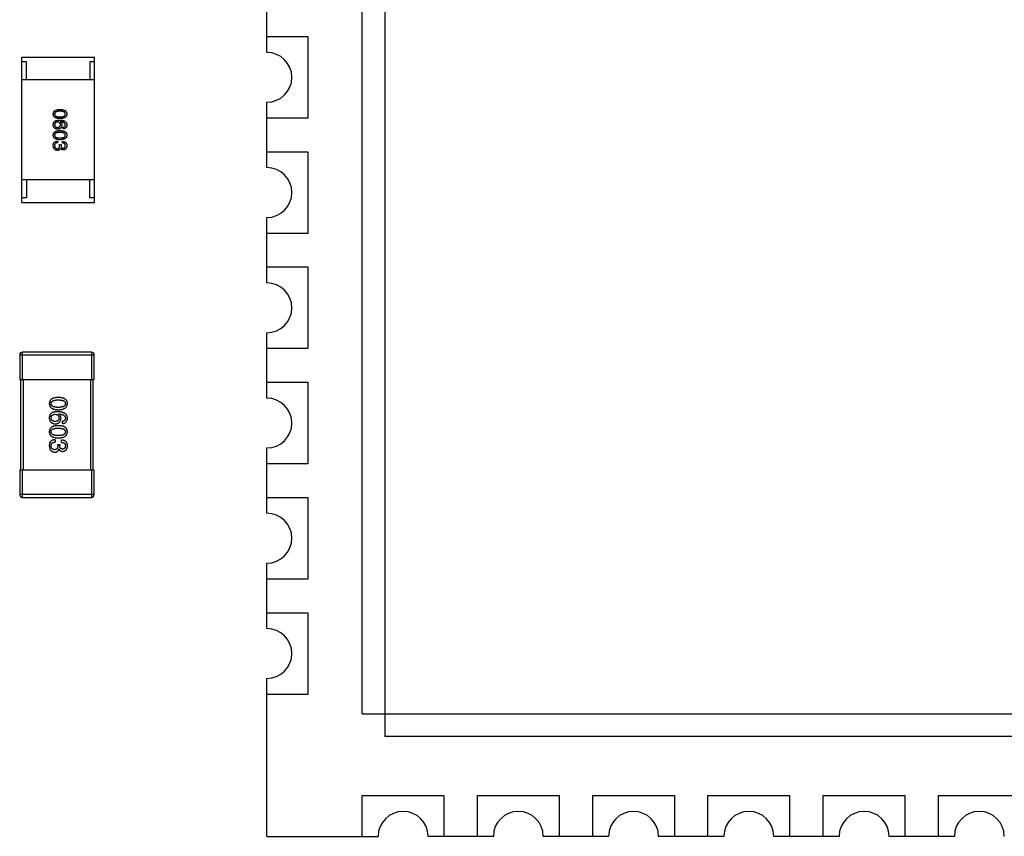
# Model space of a CAD drawing. Header units: millimetres. Extents: x 446.4 to 531.6, y 209.3 to 278.3.
# Tile 41 of 47: x 490.5 to 501.4, y 245 to 254. Entities that reach past the tile are written whole.
import ezdxf

# ---------------------------------------------------------------- set-up
doc = ezdxf.new("R2010")
doc.units = ezdxf.units.MM
doc.header["$LTSCALE"] = 30.734
doc.layers.get('0').update_dxf_attribs({"linetype": 'CONTINUOUS'})

msp = doc.modelspace()

# ---------------------------------------------------------------- linework, layer by layer
at = {"linetype": 'Continuous'}
for p, q in [((494.534, 261.894), (494.534, 246.094)), ((494.284, 246.344), (494.284, 261.644)), ((493.234, 253.634), (493.234, 254.354)), ((493.234, 253.809), (493.684, 253.809)), ((493.684, 253.809), (493.684, 252.909)), ((490.534, 251.98), (490.534, 253.58)), ((490.534, 253.58), (491.334, 253.58)), ((491.334, 251.98), (491.334, 253.58)), ((490.584, 253.53), (490.534, 253.53)), ((490.584, 253.33), (490.584, 253.53)), ((491.284, 253.53), (491.284, 253.33)), ((491.334, 253.53), (491.284, 253.53)), ((491.334, 253.33), (490.534, 253.33)), ((493.234, 252.364), (493.234, 253.084)), ((493.684, 252.909), (493.234, 252.909)), ((490.958, 252.869), (490.957, 252.869)), ((490.99, 252.791), (490.99, 252.809)), ((490.927, 252.656), (490.927, 252.637)), ((490.95, 252.608), (490.95, 252.617)), ((490.95, 252.617), (490.966, 252.617)), ((490.966, 252.617), (490.966, 252.607)), ((490.981, 252.635), (490.981, 252.653)), ((490.96, 252.578), (490.959, 252.578)), ((493.234, 252.539), (493.684, 252.539)), ((493.684, 252.539), (493.684, 251.639)), ((491.334, 252.23), (490.534, 252.23)), ((490.584, 252.23), (490.584, 252.03)), ((491.284, 252.03), (491.284, 252.23)), ((490.584, 252.03), (490.534, 252.03)), ((490.534, 251.98), (491.334, 251.98)), ((491.334, 252.03), (491.284, 252.03)), ((493.234, 251.094), (493.234, 251.814)), ((493.684, 251.639), (493.234, 251.639)), ((493.234, 251.269), (493.684, 251.269)), ((493.684, 251.269), (493.684, 250.369)), ((493.234, 249.824), (493.234, 250.544)), ((491.3, 250.33), (490.54, 250.33)), ((490.54, 250.03), (490.54, 250.33)), ((491.3, 250.33), (491.3, 250.03)), ((493.684, 250.369), (493.234, 250.369)), ((490.51, 250.3), (491.33, 250.3)), ((490.51, 250.3), (490.51, 250.03)), ((491.33, 250.03), (491.33, 250.3)), ((490.51, 250.03), (491.33, 250.03)), ((490.52, 250.03), (490.52, 249.03)), ((490.55, 249.03), (490.55, 250.03)), ((491.29, 250.03), (491.29, 249.03)), ((491.32, 249.03), (491.32, 250.03)), ((493.234, 249.999), (493.684, 249.999)), ((493.684, 249.999), (493.684, 249.099)), ((490.94, 249.648), (490.941, 249.649)), ((490.983, 249.544), (490.983, 249.568)), ((490.899, 249.365), (490.899, 249.34)), ((490.971, 249.336), (490.971, 249.36)), ((490.93, 249.312), (490.951, 249.312)), ((490.93, 249.3), (490.93, 249.312)), ((490.943, 249.261), (490.942, 249.261)), ((490.951, 249.312), (490.951, 249.299)), ((493.234, 248.554), (493.234, 249.274)), ((491.33, 249.03), (490.51, 249.03)), ((490.51, 249.03), (490.51, 248.76)), ((490.54, 248.73), (490.54, 249.03)), ((491.3, 249.03), (491.3, 248.73)), ((491.33, 248.76), (491.33, 249.03)), ((493.684, 249.099), (493.234, 249.099)), ((491.33, 248.76), (490.51, 248.76)), ((490.54, 248.73), (491.3, 248.73)), ((493.234, 248.729), (493.684, 248.729)), ((493.684, 248.729), (493.684, 247.829)), ((493.234, 247.284), (493.234, 248.004)), ((493.684, 247.829), (493.234, 247.829)), ((493.234, 247.459), (493.684, 247.459)), ((493.684, 247.459), (493.684, 246.559)), ((493.234, 244.994), (493.234, 246.734)), ((493.684, 246.559), (493.234, 246.559)), ((494.284, 246.344), (511.884, 246.344)), ((511.634, 246.094), (494.534, 246.094)), ((494.284, 245.444), (495.184, 245.444)), ((494.284, 244.994), (494.284, 245.444)), ((495.184, 245.444), (495.184, 244.994)), ((495.554, 245.444), (496.454, 245.444)), ((495.554, 244.994), (495.554, 245.444)), ((496.454, 245.444), (496.454, 244.994)), ((496.824, 245.444), (497.724, 245.444)), ((496.824, 244.994), (496.824, 245.444)), ((497.724, 245.444), (497.724, 244.994)), ((498.094, 245.444), (498.994, 245.444)), ((498.094, 244.994), (498.094, 245.444)), ((498.994, 245.444), (498.994, 244.994)), ((499.364, 245.444), (500.264, 245.444)), ((499.364, 244.994), (499.364, 245.444)), ((500.264, 245.444), (500.264, 244.994)), ((500.634, 245.444), (501.534, 245.444)), ((500.634, 244.994), (500.634, 245.444)), ((493.234, 244.994), (494.459, 244.994)), ((495.729, 244.994), (495.009, 244.994)), ((496.999, 244.994), (496.279, 244.994)), ((498.269, 244.994), (497.549, 244.994)), ((499.539, 244.994), (498.819, 244.994)), ((500.809, 244.994), (500.089, 244.994))]:
    msp.add_line(p, q, dxfattribs=at)
for centre, radius, start, end in [((493.234, 253.359), 0.275, 270, 90), ((493.234, 252.089), 0.275, 270, 90), ((493.234, 250.819), 0.275, 270, 90), ((490.54, 250.3), 0.03, 90, 180), ((491.3, 250.3), 0.03, 0, 90), ((493.234, 249.549), 0.275, 270, 90), ((490.54, 248.76), 0.03, 180, 270), ((491.3, 248.76), 0.03, 270, 0), ((493.234, 248.279), 0.275, 270, 90), ((493.234, 247.009), 0.275, 270, 90), ((494.734, 244.994), 0.275, 0, 180), ((496.004, 244.994), 0.275, 0, 180), ((497.274, 244.994), 0.275, 0, 180), ((498.544, 244.994), 0.275, 0, 180), ((499.814, 244.994), 0.275, 0, 180), ((501.084, 244.994), 0.275, 0, 180)]:
    msp.add_arc(centre, radius, start, end, dxfattribs=at)
for points, knots in [([(490.88, 252.955), (490.88, 252.957), (490.88, 252.961), (490.881, 252.966), (490.882, 252.972), (490.884, 252.976), (490.887, 252.981), (490.89, 252.985), (490.894, 252.989), (490.898, 252.992), (490.903, 252.995), (490.909, 252.998), (490.915, 253), (490.922, 253.002), (490.929, 253.003), (490.936, 253.005), (490.945, 253.005), (490.95, 253.006), (490.953, 253.006)], [0, 0, 0, 0, 0.059135, 0.115606, 0.169241, 0.221578, 0.273261, 0.324749, 0.377329, 0.431642, 0.488541, 0.548597, 0.612232, 0.680174, 0.752504, 0.829777, 0.912307, 1, 1, 1, 1]), ([(490.953, 252.904), (490.95, 252.904), (490.945, 252.904), (490.936, 252.905), (490.929, 252.906), (490.922, 252.908), (490.915, 252.91), (490.909, 252.912), (490.903, 252.914), (490.898, 252.917), (490.894, 252.921), (490.89, 252.924), (490.887, 252.929), (490.884, 252.933), (490.882, 252.938), (490.881, 252.943), (490.88, 252.949), (490.88, 252.953), (490.88, 252.955)], [0, 0, 0, 0, 0.08769, 0.170218, 0.24749, 0.319818, 0.387758, 0.451391, 0.511445, 0.568185, 0.622681, 0.67526, 0.726746, 0.778428, 0.830764, 0.884397, 0.940866, 1, 1, 1, 1]), ([(490.953, 252.985), (490.951, 252.985), (490.946, 252.985), (490.94, 252.985), (490.933, 252.984), (490.928, 252.983), (490.922, 252.982), (490.917, 252.981), (490.913, 252.979), (490.909, 252.978), (490.906, 252.976), (490.903, 252.973), (490.9, 252.971), (490.898, 252.968), (490.896, 252.965), (490.895, 252.962), (490.894, 252.958), (490.894, 252.956), (490.894, 252.955)], [0, 0, 0, 0, 0.096457, 0.187288, 0.27178, 0.350132, 0.423455, 0.491343, 0.554037, 0.612253, 0.666313, 0.717038, 0.764921, 0.811214, 0.856775, 0.902988, 0.950234, 1, 1, 1, 1]), ([(490.894, 252.955), (490.894, 252.954), (490.895, 252.951), (490.895, 252.948), (490.897, 252.944), (490.898, 252.941), (490.9, 252.938), (490.903, 252.936), (490.906, 252.933), (490.91, 252.931), (490.913, 252.929), (490.918, 252.928), (490.923, 252.927), (490.928, 252.926), (490.934, 252.925), (490.94, 252.924), (490.946, 252.924), (490.951, 252.924), (490.953, 252.924)], [0, 0, 0, 0, 0.050879, 0.099377, 0.146973, 0.193618, 0.240619, 0.289461, 0.34047, 0.395283, 0.453059, 0.515633, 0.582666, 0.655287, 0.732971, 0.815933, 0.905166, 1, 1, 1, 1]), ([(490.953, 253.006), (490.956, 253.006), (490.962, 253.005), (490.971, 253.005), (490.979, 253.003), (490.986, 253.002), (490.993, 253), (490.999, 252.998), (491.005, 252.995), (491.01, 252.992), (491.015, 252.989), (491.019, 252.985), (491.022, 252.981), (491.025, 252.976), (491.027, 252.972), (491.028, 252.966), (491.029, 252.961), (491.03, 252.957), (491.03, 252.955)], [0, 0, 0, 0, 0.088823, 0.172287, 0.250296, 0.323438, 0.392244, 0.456221, 0.516635, 0.573871, 0.628, 0.680335, 0.731489, 0.782557, 0.834044, 0.886738, 0.942089, 1, 1, 1, 1]), ([(491.012, 252.955), (491.012, 252.956), (491.012, 252.958), (491.012, 252.962), (491.01, 252.965), (491.009, 252.968), (491.007, 252.971), (491.004, 252.973), (491.001, 252.976), (490.998, 252.978), (490.994, 252.979), (490.989, 252.981), (490.984, 252.982), (490.979, 252.983), (490.973, 252.984), (490.967, 252.985), (490.96, 252.985), (490.956, 252.985), (490.953, 252.985)], [0, 0, 0, 0, 0.049764, 0.097007, 0.143217, 0.188577, 0.235116, 0.282997, 0.333719, 0.387776, 0.445989, 0.508679, 0.576563, 0.649481, 0.728235, 0.812722, 0.903548, 1, 1, 1, 1]), ([(490.953, 252.924), (490.956, 252.924), (490.96, 252.924), (490.967, 252.924), (490.973, 252.925), (490.979, 252.926), (490.984, 252.927), (490.989, 252.928), (490.994, 252.93), (490.998, 252.931), (491.001, 252.933), (491.004, 252.936), (491.007, 252.938), (491.009, 252.941), (491.01, 252.944), (491.012, 252.948), (491.012, 252.951), (491.012, 252.954), (491.012, 252.955)], [0, 0, 0, 0, 0.095719, 0.185854, 0.269738, 0.347952, 0.420315, 0.487894, 0.550245, 0.608186, 0.662454, 0.713283, 0.761375, 0.808209, 0.854301, 0.901312, 0.949396, 1, 1, 1, 1]), ([(491.03, 252.955), (491.029, 252.953), (491.029, 252.949), (491.028, 252.943), (491.027, 252.938), (491.024, 252.933), (491.022, 252.929), (491.018, 252.925), (491.014, 252.921), (491.01, 252.918), (491.005, 252.915), (490.999, 252.912), (490.993, 252.91), (490.986, 252.908), (490.979, 252.906), (490.971, 252.905), (490.962, 252.904), (490.956, 252.904), (490.953, 252.904)], [0, 0, 0, 0, 0.057415, 0.112361, 0.16496, 0.216437, 0.267441, 0.318839, 0.371478, 0.426325, 0.483626, 0.544235, 0.608673, 0.677374, 0.750405, 0.828394, 0.911525, 1, 1, 1, 1]), ([(490.88, 252.839), (490.88, 252.841), (490.88, 252.845), (490.881, 252.851), (490.883, 252.856), (490.885, 252.861), (490.888, 252.866), (490.891, 252.87), (490.895, 252.874), (490.898, 252.876), (490.899, 252.878)], [0, 0, 0, 0, 0.137449, 0.267856, 0.393219, 0.514735, 0.63397, 0.753734, 0.874967, 1, 1, 1, 1]), ([(490.892, 252.802), (490.891, 252.803), (490.889, 252.805), (490.886, 252.808), (490.884, 252.812), (490.882, 252.817), (490.881, 252.822), (490.88, 252.827), (490.879, 252.833), (490.88, 252.837), (490.88, 252.839)], [0, 0, 0, 0, 0.105033, 0.21147, 0.321511, 0.438526, 0.563605, 0.698055, 0.843218, 1, 1, 1, 1]), ([(490.929, 252.787), (490.927, 252.787), (490.924, 252.788), (490.918, 252.788), (490.914, 252.789), (490.909, 252.791), (490.904, 252.793), (490.9, 252.796), (490.896, 252.799), (490.893, 252.801), (490.892, 252.802)], [0, 0, 0, 0, 0.12904, 0.253809, 0.377066, 0.499122, 0.621469, 0.744665, 0.870607, 1, 1, 1, 1]), ([(490.927, 252.867), (490.926, 252.867), (490.923, 252.867), (490.92, 252.866), (490.916, 252.865), (490.913, 252.864), (490.91, 252.863), (490.908, 252.862), (490.905, 252.86), (490.903, 252.858), (490.901, 252.856), (490.899, 252.854), (490.898, 252.851), (490.897, 252.849), (490.896, 252.846), (490.895, 252.843), (490.894, 252.839), (490.894, 252.837), (490.894, 252.836)], [0, 0, 0, 0, 0.076467, 0.148148, 0.216496, 0.280559, 0.342274, 0.401168, 0.458322, 0.514073, 0.569257, 0.62465, 0.68124, 0.739113, 0.799947, 0.862804, 0.929597, 1, 1, 1, 1]), ([(490.894, 252.836), (490.894, 252.835), (490.895, 252.833), (490.895, 252.829), (490.896, 252.827), (490.897, 252.824), (490.898, 252.821), (490.9, 252.819), (490.902, 252.817), (490.904, 252.815), (490.906, 252.813), (490.908, 252.812), (490.911, 252.81), (490.914, 252.809), (490.917, 252.809), (490.92, 252.808), (490.924, 252.807), (490.927, 252.807), (490.928, 252.807)], [0, 0, 0, 0, 0.066682, 0.130303, 0.190802, 0.248749, 0.30534, 0.361219, 0.415721, 0.471765, 0.528279, 0.586428, 0.64659, 0.710143, 0.776461, 0.846692, 0.921137, 1, 1, 1, 1]), ([(490.899, 252.878), (490.901, 252.878), (490.904, 252.88), (490.909, 252.882), (490.915, 252.884), (490.921, 252.886), (490.928, 252.887), (490.935, 252.888), (490.942, 252.888), (490.947, 252.888), (490.95, 252.888)], [0, 0, 0, 0, 0.101889, 0.209155, 0.322694, 0.442863, 0.569758, 0.70479, 0.848502, 1, 1, 1, 1]), ([(490.959, 252.837), (490.959, 252.838), (490.959, 252.84), (490.958, 252.843), (490.958, 252.846), (490.957, 252.849), (490.956, 252.852), (490.954, 252.854), (490.953, 252.857), (490.951, 252.859), (490.949, 252.86), (490.946, 252.862), (490.944, 252.863), (490.941, 252.864), (490.938, 252.865), (490.934, 252.866), (490.931, 252.867), (490.928, 252.867), (490.927, 252.867)], [0, 0, 0, 0, 0.070453, 0.136523, 0.199866, 0.260392, 0.318446, 0.374657, 0.430182, 0.485556, 0.541071, 0.598396, 0.657208, 0.718642, 0.783247, 0.851631, 0.923928, 1, 1, 1, 1]), ([(490.928, 252.807), (490.929, 252.807), (490.932, 252.807), (490.935, 252.808), (490.938, 252.809), (490.941, 252.809), (490.944, 252.811), (490.947, 252.812), (490.949, 252.813), (490.951, 252.815), (490.953, 252.817), (490.954, 252.819), (490.956, 252.822), (490.957, 252.824), (490.958, 252.827), (490.958, 252.83), (490.959, 252.833), (490.959, 252.835), (490.959, 252.837)], [0, 0, 0, 0, 0.076288, 0.14871, 0.216387, 0.281386, 0.342528, 0.402111, 0.4591, 0.514852, 0.569974, 0.625644, 0.682226, 0.740156, 0.800362, 0.863471, 0.930116, 1, 1, 1, 1]), ([(490.975, 252.834), (490.975, 252.832), (490.975, 252.829), (490.974, 252.824), (490.973, 252.819), (490.971, 252.814), (490.97, 252.81), (490.967, 252.806), (490.965, 252.803), (490.962, 252.8), (490.959, 252.797), (490.956, 252.795), (490.952, 252.793), (490.948, 252.791), (490.944, 252.789), (490.939, 252.788), (490.934, 252.788), (490.931, 252.787), (490.929, 252.787)], [0, 0, 0, 0, 0.074228, 0.144548, 0.211288, 0.274576, 0.335162, 0.393915, 0.450599, 0.506657, 0.562409, 0.618617, 0.676096, 0.735061, 0.79654, 0.860906, 0.928473, 1, 1, 1, 1]), ([(490.95, 252.888), (490.953, 252.888), (490.959, 252.888), (490.968, 252.887), (490.976, 252.886), (490.984, 252.884), (490.991, 252.882), (490.998, 252.88), (491.004, 252.877), (491.009, 252.874), (491.014, 252.87), (491.018, 252.866), (491.021, 252.862), (491.024, 252.857), (491.026, 252.852), (491.028, 252.846), (491.029, 252.84), (491.029, 252.836), (491.03, 252.834)], [0, 0, 0, 0, 0.087517, 0.169686, 0.246944, 0.319347, 0.387088, 0.450961, 0.511075, 0.567974, 0.622351, 0.675039, 0.726853, 0.778688, 0.83093, 0.884738, 0.941043, 1, 1, 1, 1]), ([(490.957, 252.869), (490.959, 252.868), (490.962, 252.866), (490.965, 252.863), (490.969, 252.859), (490.971, 252.855), (490.973, 252.85), (490.975, 252.845), (490.975, 252.84), (490.975, 252.836), (490.975, 252.834)], [0, 0, 0, 0, 0.122276, 0.239997, 0.35611, 0.473903, 0.59404, 0.720428, 0.855383, 1, 1, 1, 1]), ([(491.012, 252.834), (491.012, 252.835), (491.012, 252.838), (491.011, 252.842), (491.01, 252.845), (491.008, 252.848), (491.006, 252.851), (491.004, 252.854), (491.001, 252.857), (490.998, 252.859), (490.994, 252.861), (490.99, 252.863), (490.986, 252.865), (490.981, 252.866), (490.976, 252.867), (490.97, 252.868), (490.965, 252.869), (490.96, 252.869), (490.958, 252.869)], [0, 0, 0, 0, 0.054741, 0.107075, 0.158339, 0.208382, 0.258772, 0.310045, 0.362765, 0.417822, 0.475982, 0.537466, 0.602901, 0.673037, 0.747247, 0.826291, 0.910782, 1, 1, 1, 1]), ([(490.99, 252.809), (490.992, 252.809), (490.995, 252.81), (491, 252.812), (491.004, 252.814), (491.007, 252.817), (491.009, 252.821), (491.011, 252.825), (491.012, 252.829), (491.012, 252.832), (491.012, 252.834)], [0, 0, 0, 0, 0.1439, 0.274233, 0.394478, 0.509388, 0.621911, 0.738504, 0.863414, 1, 1, 1, 1]), ([(491.03, 252.834), (491.029, 252.833), (491.029, 252.829), (491.029, 252.825), (491.028, 252.821), (491.026, 252.817), (491.025, 252.813), (491.023, 252.81), (491.021, 252.806), (491.019, 252.804), (491.016, 252.801), (491.013, 252.799), (491.01, 252.797), (491.007, 252.795), (491.003, 252.793), (490.999, 252.792), (490.995, 252.791), (490.992, 252.791), (490.99, 252.791)], [0, 0, 0, 0, 0.073784, 0.144317, 0.211047, 0.274818, 0.336501, 0.395724, 0.453465, 0.510016, 0.566585, 0.622844, 0.680328, 0.739335, 0.800408, 0.863904, 0.93053, 1, 1, 1, 1]), ([(490.88, 252.722), (490.88, 252.724), (490.88, 252.728), (490.881, 252.733), (490.882, 252.738), (490.884, 252.743), (490.887, 252.748), (490.89, 252.752), (490.894, 252.756), (490.898, 252.759), (490.903, 252.762), (490.909, 252.765), (490.915, 252.767), (490.922, 252.769), (490.929, 252.77), (490.936, 252.771), (490.945, 252.772), (490.95, 252.772), (490.953, 252.772)], [0, 0, 0, 0, 0.059135, 0.115606, 0.169241, 0.221578, 0.273261, 0.324749, 0.377329, 0.431642, 0.488541, 0.548597, 0.612232, 0.680174, 0.752504, 0.829777, 0.912307, 1, 1, 1, 1]), ([(490.953, 252.671), (490.95, 252.671), (490.945, 252.671), (490.936, 252.672), (490.929, 252.673), (490.922, 252.675), (490.915, 252.676), (490.909, 252.679), (490.903, 252.681), (490.898, 252.684), (490.894, 252.688), (490.89, 252.691), (490.887, 252.695), (490.884, 252.7), (490.882, 252.705), (490.881, 252.71), (490.88, 252.716), (490.88, 252.72), (490.88, 252.722)], [0, 0, 0, 0, 0.08769, 0.170218, 0.24749, 0.319818, 0.387758, 0.451391, 0.511445, 0.568185, 0.622681, 0.67526, 0.726746, 0.778428, 0.830764, 0.884397, 0.940866, 1, 1, 1, 1]), ([(490.953, 252.752), (490.951, 252.752), (490.946, 252.752), (490.94, 252.752), (490.933, 252.751), (490.928, 252.75), (490.922, 252.749), (490.917, 252.748), (490.913, 252.746), (490.909, 252.744), (490.906, 252.742), (490.903, 252.74), (490.9, 252.738), (490.898, 252.735), (490.896, 252.732), (490.895, 252.729), (490.894, 252.725), (490.894, 252.723), (490.894, 252.722)], [0, 0, 0, 0, 0.096457, 0.187288, 0.27178, 0.350132, 0.423455, 0.491343, 0.554037, 0.612253, 0.666313, 0.717038, 0.764921, 0.811214, 0.856775, 0.902988, 0.950234, 1, 1, 1, 1]), ([(490.894, 252.722), (490.894, 252.72), (490.895, 252.718), (490.895, 252.714), (490.897, 252.711), (490.898, 252.708), (490.9, 252.705), (490.903, 252.703), (490.906, 252.7), (490.91, 252.698), (490.913, 252.696), (490.918, 252.695), (490.923, 252.693), (490.928, 252.692), (490.934, 252.692), (490.94, 252.691), (490.946, 252.691), (490.951, 252.691), (490.953, 252.69)], [0, 0, 0, 0, 0.050879, 0.099377, 0.146973, 0.193618, 0.240619, 0.289461, 0.34047, 0.395283, 0.453059, 0.515633, 0.582666, 0.655287, 0.732971, 0.815933, 0.905166, 1, 1, 1, 1]), ([(490.953, 252.772), (490.956, 252.772), (490.962, 252.772), (490.971, 252.771), (490.979, 252.77), (490.986, 252.769), (490.993, 252.767), (490.999, 252.765), (491.005, 252.762), (491.01, 252.759), (491.015, 252.756), (491.019, 252.752), (491.022, 252.748), (491.025, 252.743), (491.027, 252.738), (491.028, 252.733), (491.029, 252.728), (491.03, 252.724), (491.03, 252.722)], [0, 0, 0, 0, 0.088823, 0.172287, 0.250296, 0.323438, 0.392244, 0.456221, 0.516635, 0.573871, 0.628, 0.680335, 0.731489, 0.782557, 0.834044, 0.886738, 0.942089, 1, 1, 1, 1]), ([(491.012, 252.722), (491.012, 252.723), (491.012, 252.725), (491.012, 252.729), (491.01, 252.732), (491.009, 252.735), (491.007, 252.738), (491.004, 252.74), (491.001, 252.742), (490.998, 252.744), (490.994, 252.746), (490.989, 252.748), (490.984, 252.749), (490.979, 252.75), (490.973, 252.751), (490.967, 252.752), (490.96, 252.752), (490.956, 252.752), (490.953, 252.752)], [0, 0, 0, 0, 0.049764, 0.097007, 0.143217, 0.188577, 0.235116, 0.282997, 0.333719, 0.387776, 0.445989, 0.508679, 0.576563, 0.649481, 0.728235, 0.812722, 0.903548, 1, 1, 1, 1]), ([(490.953, 252.69), (490.956, 252.691), (490.96, 252.691), (490.967, 252.691), (490.973, 252.692), (490.979, 252.692), (490.984, 252.693), (490.989, 252.695), (490.994, 252.696), (490.998, 252.698), (491.001, 252.7), (491.004, 252.703), (491.007, 252.705), (491.009, 252.708), (491.01, 252.711), (491.012, 252.714), (491.012, 252.718), (491.012, 252.72), (491.012, 252.722)], [0, 0, 0, 0, 0.095719, 0.185854, 0.269738, 0.347952, 0.420315, 0.487894, 0.550245, 0.608186, 0.662454, 0.713283, 0.761375, 0.808209, 0.854301, 0.901312, 0.949396, 1, 1, 1, 1]), ([(491.03, 252.722), (491.029, 252.72), (491.029, 252.716), (491.028, 252.71), (491.027, 252.705), (491.024, 252.7), (491.022, 252.696), (491.018, 252.692), (491.014, 252.688), (491.01, 252.685), (491.005, 252.682), (490.999, 252.679), (490.993, 252.677), (490.986, 252.675), (490.979, 252.673), (490.971, 252.672), (490.962, 252.671), (490.956, 252.671), (490.953, 252.671)], [0, 0, 0, 0, 0.057415, 0.112361, 0.16496, 0.216437, 0.267441, 0.318839, 0.371478, 0.426325, 0.483626, 0.544235, 0.608673, 0.677374, 0.750405, 0.828394, 0.911525, 1, 1, 1, 1]), ([(490.88, 252.607), (490.88, 252.608), (490.88, 252.611), (490.88, 252.615), (490.88, 252.619), (490.881, 252.622), (490.881, 252.625), (490.882, 252.628), (490.883, 252.631), (490.884, 252.633), (490.885, 252.634)], [0, 0, 0, 0, 0.15115, 0.29371, 0.429149, 0.55661, 0.677302, 0.791017, 0.898045, 1, 1, 1, 1]), ([(490.925, 252.553), (490.924, 252.554), (490.92, 252.554), (490.915, 252.555), (490.91, 252.556), (490.906, 252.558), (490.902, 252.56), (490.898, 252.562), (490.895, 252.565), (490.892, 252.568), (490.889, 252.571), (490.887, 252.575), (490.885, 252.58), (490.883, 252.584), (490.882, 252.589), (490.881, 252.595), (490.88, 252.601), (490.88, 252.605), (490.88, 252.607)], [0, 0, 0, 0, 0.068236, 0.132937, 0.194125, 0.253174, 0.310181, 0.365986, 0.421096, 0.476216, 0.532352, 0.590232, 0.649824, 0.71274, 0.778406, 0.848058, 0.921922, 1, 1, 1, 1]), ([(490.885, 252.634), (490.885, 252.635), (490.886, 252.636), (490.887, 252.639), (490.889, 252.641), (490.891, 252.643), (490.893, 252.645), (490.895, 252.647), (490.898, 252.649), (490.9, 252.65), (490.903, 252.651), (490.906, 252.652), (490.909, 252.653), (490.912, 252.654), (490.916, 252.655), (490.919, 252.655), (490.923, 252.656), (490.926, 252.656), (490.927, 252.656)], [0, 0, 0, 0, 0.056906, 0.113264, 0.168825, 0.223843, 0.279195, 0.335267, 0.392098, 0.450414, 0.51054, 0.572219, 0.636652, 0.703156, 0.773102, 0.845505, 0.921063, 1, 1, 1, 1]), ([(490.927, 252.637), (490.926, 252.637), (490.923, 252.637), (490.92, 252.636), (490.916, 252.636), (490.913, 252.635), (490.91, 252.634), (490.907, 252.632), (490.905, 252.631), (490.903, 252.629), (490.901, 252.627), (490.899, 252.625), (490.897, 252.622), (490.896, 252.619), (490.895, 252.616), (490.895, 252.613), (490.894, 252.61), (490.894, 252.607), (490.894, 252.606)], [0, 0, 0, 0, 0.07723, 0.149593, 0.217944, 0.282232, 0.34411, 0.402297, 0.458791, 0.513966, 0.568538, 0.623291, 0.679957, 0.737243, 0.798142, 0.86118, 0.928728, 1, 1, 1, 1]), ([(490.894, 252.606), (490.894, 252.605), (490.895, 252.602), (490.895, 252.599), (490.896, 252.596), (490.897, 252.593), (490.898, 252.59), (490.899, 252.587), (490.901, 252.585), (490.902, 252.583), (490.904, 252.581), (490.906, 252.579), (490.909, 252.578), (490.911, 252.576), (490.914, 252.575), (490.917, 252.575), (490.92, 252.574), (490.922, 252.574), (490.923, 252.574)], [0, 0, 0, 0, 0.076694, 0.149502, 0.218019, 0.283183, 0.345589, 0.405199, 0.462852, 0.519478, 0.575313, 0.630559, 0.687006, 0.744638, 0.804006, 0.866059, 0.931486, 1, 1, 1, 1]), ([(490.923, 252.574), (490.924, 252.574), (490.926, 252.574), (490.929, 252.574), (490.932, 252.575), (490.935, 252.576), (490.937, 252.577), (490.94, 252.579), (490.942, 252.58), (490.943, 252.582), (490.945, 252.585), (490.946, 252.587), (490.948, 252.59), (490.948, 252.593), (490.949, 252.596), (490.95, 252.6), (490.95, 252.604), (490.95, 252.606), (490.95, 252.608)], [0, 0, 0, 0, 0.066518, 0.129194, 0.188613, 0.245254, 0.300032, 0.353805, 0.407079, 0.461108, 0.516272, 0.574141, 0.634837, 0.699275, 0.767504, 0.840272, 0.917505, 1, 1, 1, 1]), ([(490.966, 252.607), (490.966, 252.606), (490.966, 252.603), (490.966, 252.6), (490.967, 252.598), (490.967, 252.595), (490.968, 252.592), (490.969, 252.59), (490.971, 252.588), (490.972, 252.586), (490.974, 252.585), (490.975, 252.583), (490.977, 252.582), (490.979, 252.581), (490.982, 252.58), (490.984, 252.579), (490.987, 252.579), (490.989, 252.579), (490.989, 252.579)], [0, 0, 0, 0, 0.079415, 0.154091, 0.22508, 0.29186, 0.355026, 0.415127, 0.472418, 0.528511, 0.583551, 0.638361, 0.693547, 0.750023, 0.807857, 0.868401, 0.932259, 1, 1, 1, 1]), ([(490.981, 252.653), (490.983, 252.653), (490.987, 252.652), (490.992, 252.652), (490.997, 252.651), (491.002, 252.649), (491.006, 252.648), (491.01, 252.646), (491.014, 252.643), (491.017, 252.64), (491.02, 252.637), (491.022, 252.634), (491.025, 252.63), (491.026, 252.626), (491.028, 252.621), (491.029, 252.616), (491.029, 252.611), (491.03, 252.607), (491.03, 252.605)], [0, 0, 0, 0, 0.074804, 0.144899, 0.211458, 0.274554, 0.334363, 0.392059, 0.448123, 0.503024, 0.558154, 0.613471, 0.670844, 0.729926, 0.792003, 0.857405, 0.926768, 1, 1, 1, 1]), ([(491.012, 252.606), (491.012, 252.607), (491.012, 252.609), (491.012, 252.612), (491.011, 252.615), (491.01, 252.618), (491.009, 252.621), (491.008, 252.623), (491.006, 252.625), (491.005, 252.627), (491.003, 252.629), (491, 252.63), (490.998, 252.631), (490.995, 252.633), (490.992, 252.633), (490.988, 252.634), (490.985, 252.634), (490.982, 252.635), (490.981, 252.635)], [0, 0, 0, 0, 0.069877, 0.136363, 0.198671, 0.257968, 0.315462, 0.370709, 0.425568, 0.479847, 0.535753, 0.592303, 0.651386, 0.713311, 0.778642, 0.84836, 0.921866, 1, 1, 1, 1]), ([(490.989, 252.579), (490.99, 252.579), (490.992, 252.579), (490.995, 252.58), (490.997, 252.58), (490.999, 252.581), (491.001, 252.582), (491.003, 252.583), (491.005, 252.585), (491.006, 252.586), (491.008, 252.588), (491.009, 252.59), (491.01, 252.592), (491.011, 252.595), (491.011, 252.597), (491.012, 252.6), (491.012, 252.603), (491.012, 252.605), (491.012, 252.606)], [0, 0, 0, 0, 0.067655, 0.132224, 0.194132, 0.253145, 0.309858, 0.366002, 0.421361, 0.47702, 0.532632, 0.590536, 0.65067, 0.713258, 0.779588, 0.848803, 0.921949, 1, 1, 1, 1]), ([(491.03, 252.605), (491.03, 252.603), (491.029, 252.6), (491.029, 252.595), (491.028, 252.591), (491.027, 252.586), (491.025, 252.582), (491.023, 252.579), (491.022, 252.575), (491.019, 252.572), (491.017, 252.57), (491.014, 252.567), (491.011, 252.565), (491.007, 252.564), (491.004, 252.562), (491, 252.561), (490.995, 252.56), (490.993, 252.56), (490.991, 252.56)], [0, 0, 0, 0, 0.077845, 0.151584, 0.221397, 0.287366, 0.350104, 0.410398, 0.467998, 0.524388, 0.579979, 0.635152, 0.690917, 0.747936, 0.806661, 0.867861, 0.932479, 1, 1, 1, 1]), ([(490.959, 252.578), (490.959, 252.577), (490.958, 252.575), (490.957, 252.572), (490.956, 252.57), (490.954, 252.567), (490.953, 252.565), (490.951, 252.563), (490.949, 252.561), (490.947, 252.56), (490.945, 252.558), (490.943, 252.557), (490.94, 252.556), (490.937, 252.555), (490.935, 252.554), (490.932, 252.554), (490.929, 252.553), (490.927, 252.553), (490.925, 252.553)], [0, 0, 0, 0, 0.069445, 0.136039, 0.200011, 0.261745, 0.322328, 0.381403, 0.438864, 0.496655, 0.554398, 0.612391, 0.672266, 0.733005, 0.79604, 0.861293, 0.928785, 1, 1, 1, 1]), ([(490.991, 252.56), (490.989, 252.56), (490.986, 252.56), (490.981, 252.561), (490.976, 252.562), (490.972, 252.564), (490.968, 252.567), (490.965, 252.57), (490.962, 252.574), (490.961, 252.577), (490.96, 252.578)], [0, 0, 0, 0, 0.143686, 0.277942, 0.40333, 0.521785, 0.638573, 0.755208, 0.874773, 1, 1, 1, 1]), ([(490.934, 249.831), (490.93, 249.831), (490.923, 249.831), (490.912, 249.83), (490.901, 249.828), (490.892, 249.826), (490.883, 249.824), (490.875, 249.821), (490.868, 249.817), (490.861, 249.813), (490.855, 249.809), (490.85, 249.804), (490.846, 249.798), (490.842, 249.792), (490.839, 249.786), (490.837, 249.779), (490.836, 249.771), (490.836, 249.766), (490.836, 249.763)], [0, 0, 0, 0, 0.087693, 0.170223, 0.247496, 0.319826, 0.387768, 0.451403, 0.511459, 0.568358, 0.622671, 0.675251, 0.726739, 0.778422, 0.830759, 0.884394, 0.940865, 1, 1, 1, 1]), ([(490.836, 249.763), (490.836, 249.761), (490.836, 249.755), (490.837, 249.748), (490.839, 249.741), (490.842, 249.734), (490.846, 249.728), (490.85, 249.723), (490.855, 249.718), (490.861, 249.713), (490.868, 249.709), (490.875, 249.706), (490.883, 249.703), (490.892, 249.7), (490.901, 249.698), (490.912, 249.697), (490.923, 249.696), (490.93, 249.696), (490.934, 249.695)], [0, 0, 0, 0, 0.059134, 0.115603, 0.169236, 0.221572, 0.273254, 0.32474, 0.377319, 0.431815, 0.488555, 0.548609, 0.612242, 0.680182, 0.75251, 0.829782, 0.91231, 1, 1, 1, 1]), ([(490.855, 249.763), (490.856, 249.765), (490.856, 249.768), (490.857, 249.773), (490.858, 249.777), (490.86, 249.781), (490.863, 249.785), (490.867, 249.788), (490.871, 249.791), (490.875, 249.794), (490.88, 249.796), (490.886, 249.798), (490.893, 249.8), (490.9, 249.801), (490.908, 249.802), (490.916, 249.803), (490.925, 249.804), (490.931, 249.804), (490.934, 249.804)], [0, 0, 0, 0, 0.049766, 0.097012, 0.143225, 0.188786, 0.235079, 0.282962, 0.333687, 0.387747, 0.445963, 0.508657, 0.576545, 0.649868, 0.72822, 0.812712, 0.903543, 1, 1, 1, 1]), ([(490.934, 249.722), (490.931, 249.722), (490.925, 249.722), (490.916, 249.722), (490.908, 249.723), (490.9, 249.724), (490.893, 249.726), (490.887, 249.727), (490.881, 249.729), (490.876, 249.732), (490.871, 249.735), (490.867, 249.738), (490.864, 249.741), (490.861, 249.745), (490.858, 249.749), (490.857, 249.753), (490.856, 249.758), (490.856, 249.762), (490.855, 249.763)], [0, 0, 0, 0, 0.094834, 0.184067, 0.267029, 0.344713, 0.417334, 0.484367, 0.546941, 0.604717, 0.65953, 0.710539, 0.759381, 0.806382, 0.853027, 0.900623, 0.949121, 1, 1, 1, 1]), ([(491.036, 249.763), (491.036, 249.766), (491.035, 249.771), (491.034, 249.779), (491.032, 249.786), (491.029, 249.792), (491.026, 249.798), (491.021, 249.804), (491.016, 249.809), (491.01, 249.813), (491.003, 249.817), (490.995, 249.821), (490.987, 249.824), (490.978, 249.826), (490.968, 249.828), (490.958, 249.83), (490.946, 249.831), (490.938, 249.831), (490.934, 249.831)], [0, 0, 0, 0, 0.057911, 0.113262, 0.165956, 0.217443, 0.268511, 0.319665, 0.372, 0.426129, 0.483365, 0.543779, 0.607756, 0.676562, 0.749704, 0.827713, 0.911177, 1, 1, 1, 1]), ([(490.934, 249.804), (490.937, 249.804), (490.944, 249.804), (490.952, 249.803), (490.961, 249.802), (490.968, 249.801), (490.976, 249.8), (490.982, 249.798), (490.988, 249.796), (490.993, 249.794), (490.998, 249.791), (491.002, 249.788), (491.005, 249.785), (491.008, 249.781), (491.01, 249.777), (491.012, 249.773), (491.013, 249.768), (491.013, 249.765), (491.013, 249.763)], [0, 0, 0, 0, 0.096452, 0.187278, 0.271765, 0.350519, 0.423437, 0.491321, 0.554011, 0.612224, 0.666281, 0.717003, 0.764884, 0.811423, 0.856783, 0.902993, 0.950236, 1, 1, 1, 1]), ([(490.934, 249.695), (490.938, 249.696), (490.946, 249.696), (490.957, 249.697), (490.968, 249.699), (490.978, 249.701), (490.987, 249.703), (490.995, 249.706), (491.003, 249.71), (491.009, 249.714), (491.015, 249.718), (491.021, 249.723), (491.025, 249.729), (491.029, 249.735), (491.032, 249.741), (491.034, 249.748), (491.035, 249.755), (491.036, 249.761), (491.036, 249.763)], [0, 0, 0, 0, 0.088475, 0.171606, 0.249595, 0.322626, 0.391327, 0.455765, 0.516374, 0.573675, 0.628522, 0.681161, 0.732559, 0.783563, 0.83504, 0.887639, 0.942585, 1, 1, 1, 1]), ([(491.013, 249.763), (491.013, 249.762), (491.013, 249.758), (491.012, 249.753), (491.01, 249.749), (491.008, 249.745), (491.005, 249.741), (491.002, 249.738), (490.998, 249.735), (490.993, 249.732), (490.988, 249.729), (490.982, 249.727), (490.976, 249.726), (490.968, 249.724), (490.961, 249.723), (490.952, 249.722), (490.944, 249.722), (490.937, 249.722), (490.934, 249.722)], [0, 0, 0, 0, 0.050604, 0.098688, 0.145699, 0.191791, 0.238625, 0.286717, 0.337546, 0.391814, 0.449755, 0.512106, 0.579685, 0.652048, 0.730262, 0.814146, 0.904281, 1, 1, 1, 1]), ([(490.862, 249.66), (490.86, 249.659), (490.856, 249.656), (490.851, 249.651), (490.846, 249.645), (490.843, 249.639), (490.84, 249.632), (490.838, 249.625), (490.836, 249.617), (490.836, 249.612), (490.836, 249.609)], [0, 0, 0, 0, 0.125033, 0.246266, 0.36603, 0.485265, 0.606781, 0.732144, 0.862551, 1, 1, 1, 1]), ([(490.93, 249.674), (490.926, 249.674), (490.919, 249.674), (490.909, 249.674), (490.9, 249.673), (490.891, 249.671), (490.883, 249.669), (490.875, 249.667), (490.868, 249.664), (490.864, 249.661), (490.862, 249.66)], [0, 0, 0, 0, 0.151498, 0.29521, 0.430242, 0.557137, 0.677306, 0.790845, 0.898111, 1, 1, 1, 1]), ([(491.036, 249.602), (491.036, 249.605), (491.035, 249.611), (491.034, 249.619), (491.032, 249.626), (491.029, 249.633), (491.025, 249.64), (491.02, 249.645), (491.014, 249.651), (491.008, 249.655), (491.001, 249.66), (490.993, 249.663), (490.985, 249.667), (490.975, 249.669), (490.965, 249.671), (490.954, 249.673), (490.942, 249.674), (490.934, 249.674), (490.93, 249.674)], [0, 0, 0, 0, 0.058957, 0.115262, 0.16907, 0.221312, 0.273147, 0.324961, 0.377649, 0.432026, 0.488925, 0.549039, 0.612912, 0.680653, 0.753056, 0.830314, 0.912483, 1, 1, 1, 1]), ([(490.836, 249.609), (490.836, 249.606), (490.836, 249.601), (490.836, 249.593), (490.837, 249.586), (490.839, 249.579), (490.842, 249.573), (490.844, 249.568), (490.848, 249.563), (490.851, 249.561), (490.852, 249.56)], [0, 0, 0, 0, 0.156782, 0.301945, 0.436395, 0.561474, 0.678489, 0.78853, 0.894967, 1, 1, 1, 1]), ([(490.852, 249.56), (490.854, 249.558), (490.857, 249.555), (490.863, 249.551), (490.869, 249.548), (490.875, 249.545), (490.881, 249.543), (490.888, 249.541), (490.894, 249.54), (490.899, 249.54), (490.901, 249.54)], [0, 0, 0, 0, 0.129393, 0.255335, 0.378531, 0.500878, 0.622934, 0.746191, 0.87096, 1, 1, 1, 1]), ([(490.855, 249.605), (490.856, 249.606), (490.856, 249.609), (490.856, 249.614), (490.857, 249.618), (490.859, 249.622), (490.86, 249.625), (490.862, 249.629), (490.864, 249.632), (490.867, 249.635), (490.87, 249.637), (490.873, 249.639), (490.877, 249.641), (490.881, 249.643), (490.885, 249.644), (490.889, 249.645), (490.894, 249.646), (490.897, 249.646), (490.899, 249.646)], [0, 0, 0, 0, 0.070403, 0.137196, 0.200053, 0.260887, 0.31876, 0.37535, 0.430743, 0.485927, 0.541678, 0.598832, 0.657726, 0.719441, 0.783504, 0.851852, 0.923533, 1, 1, 1, 1]), ([(490.9, 249.566), (490.899, 249.566), (490.895, 249.567), (490.89, 249.567), (490.886, 249.568), (490.882, 249.569), (490.878, 249.571), (490.874, 249.573), (490.871, 249.575), (490.868, 249.577), (490.865, 249.579), (490.863, 249.582), (490.861, 249.585), (490.859, 249.589), (490.858, 249.592), (490.857, 249.596), (490.856, 249.6), (490.856, 249.603), (490.855, 249.605)], [0, 0, 0, 0, 0.078863, 0.153308, 0.223539, 0.289857, 0.35341, 0.413572, 0.471721, 0.528235, 0.584279, 0.638781, 0.69466, 0.751251, 0.809198, 0.869697, 0.933318, 1, 1, 1, 1]), ([(490.899, 249.646), (490.901, 249.646), (490.904, 249.646), (490.909, 249.645), (490.913, 249.644), (490.917, 249.643), (490.921, 249.641), (490.925, 249.639), (490.928, 249.637), (490.931, 249.635), (490.933, 249.632), (490.935, 249.629), (490.937, 249.626), (490.939, 249.622), (490.94, 249.619), (490.941, 249.615), (490.942, 249.61), (490.942, 249.607), (490.942, 249.606)], [0, 0, 0, 0, 0.076072, 0.148369, 0.216753, 0.281358, 0.342792, 0.401604, 0.458929, 0.514444, 0.569818, 0.625343, 0.681554, 0.739608, 0.800134, 0.863477, 0.929547, 1, 1, 1, 1]), ([(490.942, 249.606), (490.942, 249.604), (490.942, 249.601), (490.941, 249.597), (490.94, 249.593), (490.939, 249.589), (490.937, 249.586), (490.936, 249.583), (490.933, 249.58), (490.931, 249.577), (490.928, 249.575), (490.925, 249.573), (490.922, 249.571), (490.918, 249.569), (490.914, 249.568), (490.91, 249.567), (490.905, 249.567), (490.902, 249.566), (490.9, 249.566)], [0, 0, 0, 0, 0.069884, 0.136529, 0.199638, 0.259844, 0.317774, 0.374356, 0.430026, 0.485148, 0.5409, 0.597889, 0.657472, 0.718614, 0.783613, 0.85129, 0.923712, 1, 1, 1, 1]), ([(490.901, 249.54), (490.904, 249.54), (490.908, 249.54), (490.915, 249.541), (490.921, 249.543), (490.927, 249.545), (490.932, 249.547), (490.937, 249.55), (490.942, 249.553), (490.946, 249.557), (490.95, 249.561), (490.953, 249.565), (490.956, 249.57), (490.958, 249.576), (490.96, 249.582), (490.962, 249.588), (490.963, 249.595), (490.963, 249.6), (490.964, 249.602)], [0, 0, 0, 0, 0.071527, 0.139094, 0.20346, 0.264939, 0.323904, 0.381383, 0.437591, 0.493343, 0.549401, 0.606085, 0.664838, 0.725424, 0.788712, 0.855452, 0.925772, 1, 1, 1, 1]), ([(490.964, 249.602), (490.964, 249.605), (490.963, 249.61), (490.962, 249.617), (490.96, 249.624), (490.958, 249.63), (490.954, 249.636), (490.95, 249.641), (490.945, 249.645), (490.942, 249.647), (490.94, 249.648)], [0, 0, 0, 0, 0.144617, 0.279572, 0.40596, 0.526097, 0.64389, 0.760003, 0.877724, 1, 1, 1, 1]), ([(490.941, 249.649), (490.944, 249.649), (490.949, 249.649), (490.957, 249.648), (490.964, 249.646), (490.971, 249.645), (490.978, 249.643), (490.984, 249.641), (490.989, 249.638), (490.994, 249.636), (490.998, 249.632), (491.002, 249.629), (491.005, 249.625), (491.008, 249.621), (491.01, 249.617), (491.011, 249.612), (491.012, 249.607), (491.013, 249.604), (491.013, 249.602)], [0, 0, 0, 0, 0.089218, 0.173709, 0.252753, 0.326963, 0.397099, 0.462534, 0.524018, 0.582178, 0.637235, 0.689955, 0.741228, 0.791618, 0.841661, 0.892925, 0.945259, 1, 1, 1, 1]), ([(491.013, 249.602), (491.013, 249.6), (491.013, 249.596), (491.011, 249.59), (491.009, 249.584), (491.006, 249.579), (491.001, 249.576), (490.996, 249.572), (490.99, 249.57), (490.986, 249.569), (490.983, 249.568)], [0, 0, 0, 0, 0.136586, 0.261496, 0.378089, 0.490612, 0.605522, 0.725767, 0.8561, 1, 1, 1, 1]), ([(490.983, 249.544), (490.985, 249.545), (490.989, 249.545), (490.995, 249.546), (491, 249.548), (491.005, 249.55), (491.01, 249.552), (491.014, 249.555), (491.018, 249.558), (491.021, 249.562), (491.024, 249.565), (491.027, 249.57), (491.029, 249.574), (491.031, 249.579), (491.033, 249.584), (491.034, 249.59), (491.035, 249.596), (491.036, 249.6), (491.036, 249.602)], [0, 0, 0, 0, 0.06947, 0.136096, 0.199592, 0.260665, 0.319672, 0.377156, 0.433415, 0.489984, 0.546535, 0.604276, 0.663499, 0.725182, 0.788953, 0.855683, 0.926216, 1, 1, 1, 1]), ([(490.934, 249.52), (490.93, 249.52), (490.923, 249.52), (490.912, 249.519), (490.901, 249.517), (490.892, 249.515), (490.883, 249.513), (490.875, 249.51), (490.868, 249.506), (490.861, 249.502), (490.855, 249.498), (490.85, 249.493), (490.846, 249.487), (490.842, 249.481), (490.839, 249.475), (490.837, 249.468), (490.836, 249.46), (490.836, 249.455), (490.836, 249.452)], [0, 0, 0, 0, 0.087693, 0.170223, 0.247496, 0.319826, 0.387768, 0.451403, 0.511459, 0.568358, 0.622671, 0.675251, 0.726739, 0.778422, 0.830759, 0.884394, 0.940865, 1, 1, 1, 1]), ([(490.836, 249.452), (490.836, 249.45), (490.836, 249.445), (490.837, 249.437), (490.839, 249.43), (490.842, 249.423), (490.846, 249.417), (490.85, 249.412), (490.855, 249.407), (490.861, 249.402), (490.868, 249.398), (490.875, 249.395), (490.883, 249.392), (490.892, 249.389), (490.901, 249.387), (490.912, 249.386), (490.923, 249.385), (490.93, 249.385), (490.934, 249.385)], [0, 0, 0, 0, 0.059134, 0.115603, 0.169236, 0.221572, 0.273254, 0.32474, 0.377319, 0.431815, 0.488555, 0.548609, 0.612242, 0.680182, 0.75251, 0.829782, 0.91231, 1, 1, 1, 1]), ([(490.855, 249.452), (490.856, 249.454), (490.856, 249.457), (490.857, 249.462), (490.858, 249.466), (490.86, 249.47), (490.863, 249.474), (490.867, 249.477), (490.871, 249.48), (490.875, 249.483), (490.88, 249.485), (490.886, 249.487), (490.893, 249.489), (490.9, 249.49), (490.908, 249.491), (490.916, 249.492), (490.925, 249.493), (490.931, 249.493), (490.934, 249.493)], [0, 0, 0, 0, 0.049766, 0.097012, 0.143225, 0.188786, 0.235079, 0.282962, 0.333687, 0.387747, 0.445963, 0.508657, 0.576545, 0.649868, 0.72822, 0.812712, 0.903543, 1, 1, 1, 1]), ([(490.934, 249.411), (490.931, 249.411), (490.925, 249.411), (490.916, 249.411), (490.908, 249.412), (490.9, 249.413), (490.893, 249.415), (490.887, 249.417), (490.881, 249.419), (490.876, 249.421), (490.871, 249.424), (490.867, 249.427), (490.864, 249.43), (490.861, 249.434), (490.858, 249.438), (490.857, 249.443), (490.856, 249.447), (490.856, 249.451), (490.855, 249.452)], [0, 0, 0, 0, 0.094834, 0.184067, 0.267029, 0.344713, 0.417334, 0.484367, 0.546941, 0.604717, 0.65953, 0.710539, 0.759381, 0.806382, 0.853027, 0.900623, 0.949121, 1, 1, 1, 1]), ([(491.036, 249.452), (491.036, 249.455), (491.035, 249.46), (491.034, 249.468), (491.032, 249.475), (491.029, 249.481), (491.026, 249.487), (491.021, 249.493), (491.016, 249.498), (491.01, 249.502), (491.003, 249.506), (490.995, 249.51), (490.987, 249.513), (490.978, 249.515), (490.968, 249.517), (490.958, 249.519), (490.946, 249.52), (490.938, 249.52), (490.934, 249.52)], [0, 0, 0, 0, 0.057911, 0.113262, 0.165956, 0.217443, 0.268511, 0.319665, 0.372, 0.426129, 0.483365, 0.543779, 0.607756, 0.676562, 0.749704, 0.827713, 0.911177, 1, 1, 1, 1]), ([(490.934, 249.493), (490.937, 249.493), (490.944, 249.493), (490.952, 249.492), (490.961, 249.491), (490.968, 249.49), (490.976, 249.489), (490.982, 249.487), (490.988, 249.485), (490.993, 249.483), (490.998, 249.48), (491.002, 249.477), (491.005, 249.474), (491.008, 249.47), (491.01, 249.466), (491.012, 249.462), (491.013, 249.457), (491.013, 249.454), (491.013, 249.452)], [0, 0, 0, 0, 0.096452, 0.187278, 0.271765, 0.350519, 0.423437, 0.491321, 0.554011, 0.612224, 0.666281, 0.717003, 0.764884, 0.811423, 0.856783, 0.902993, 0.950236, 1, 1, 1, 1]), ([(490.934, 249.385), (490.938, 249.385), (490.946, 249.385), (490.957, 249.386), (490.968, 249.388), (490.978, 249.39), (490.987, 249.392), (490.995, 249.395), (491.003, 249.399), (491.009, 249.403), (491.015, 249.407), (491.021, 249.412), (491.025, 249.418), (491.029, 249.424), (491.032, 249.43), (491.034, 249.437), (491.035, 249.445), (491.036, 249.45), (491.036, 249.452)], [0, 0, 0, 0, 0.088475, 0.171606, 0.249595, 0.322626, 0.391327, 0.455765, 0.516374, 0.573675, 0.628522, 0.681161, 0.732559, 0.783563, 0.83504, 0.887639, 0.942585, 1, 1, 1, 1]), ([(491.013, 249.452), (491.013, 249.451), (491.013, 249.447), (491.012, 249.443), (491.01, 249.438), (491.008, 249.434), (491.005, 249.43), (491.002, 249.427), (490.998, 249.424), (490.993, 249.421), (490.988, 249.419), (490.982, 249.417), (490.976, 249.415), (490.968, 249.413), (490.961, 249.412), (490.952, 249.411), (490.944, 249.411), (490.937, 249.411), (490.934, 249.411)], [0, 0, 0, 0, 0.050604, 0.098688, 0.145699, 0.191791, 0.238625, 0.286717, 0.337546, 0.391814, 0.449755, 0.512106, 0.579685, 0.652048, 0.730262, 0.814146, 0.904281, 1, 1, 1, 1]), ([(490.842, 249.335), (490.842, 249.334), (490.841, 249.332), (490.839, 249.328), (490.838, 249.324), (490.837, 249.32), (490.837, 249.315), (490.836, 249.31), (490.836, 249.305), (490.836, 249.301), (490.836, 249.299)], [0, 0, 0, 0, 0.101955, 0.208983, 0.322698, 0.44339, 0.570851, 0.70629, 0.84885, 1, 1, 1, 1]), ([(490.899, 249.365), (490.897, 249.365), (490.894, 249.364), (490.889, 249.364), (490.884, 249.363), (490.879, 249.362), (490.875, 249.361), (490.871, 249.36), (490.867, 249.359), (490.863, 249.357), (490.86, 249.355), (490.856, 249.353), (490.854, 249.35), (490.851, 249.348), (490.848, 249.345), (490.846, 249.342), (490.844, 249.339), (490.843, 249.336), (490.842, 249.335)], [0, 0, 0, 0, 0.078937, 0.154495, 0.226898, 0.296844, 0.363348, 0.427781, 0.48946, 0.549586, 0.607902, 0.664733, 0.720805, 0.776157, 0.831175, 0.886736, 0.943094, 1, 1, 1, 1]), ([(490.855, 249.298), (490.856, 249.3), (490.856, 249.303), (490.856, 249.307), (490.857, 249.312), (490.858, 249.316), (490.86, 249.319), (490.862, 249.323), (490.864, 249.326), (490.866, 249.329), (490.869, 249.331), (490.873, 249.333), (490.876, 249.335), (490.88, 249.337), (490.884, 249.338), (490.889, 249.339), (490.894, 249.339), (490.897, 249.339), (490.899, 249.34)], [0, 0, 0, 0, 0.071272, 0.13882, 0.201858, 0.262757, 0.320043, 0.376709, 0.431462, 0.486034, 0.541209, 0.597703, 0.65589, 0.717768, 0.782056, 0.850407, 0.92277, 1, 1, 1, 1]), ([(491.036, 249.297), (491.036, 249.299), (491.036, 249.304), (491.035, 249.311), (491.033, 249.318), (491.031, 249.324), (491.029, 249.33), (491.026, 249.335), (491.023, 249.34), (491.019, 249.344), (491.015, 249.348), (491.01, 249.351), (491.005, 249.354), (490.999, 249.356), (490.993, 249.358), (490.986, 249.359), (490.979, 249.36), (490.974, 249.36), (490.971, 249.36)], [0, 0, 0, 0, 0.073232, 0.142595, 0.207997, 0.270074, 0.329156, 0.386529, 0.441846, 0.496976, 0.551877, 0.607941, 0.665637, 0.725446, 0.788542, 0.855101, 0.925196, 1, 1, 1, 1]), ([(490.971, 249.336), (490.973, 249.336), (490.976, 249.336), (490.981, 249.335), (490.985, 249.335), (490.989, 249.334), (490.993, 249.332), (490.997, 249.33), (491, 249.328), (491.003, 249.326), (491.005, 249.324), (491.007, 249.321), (491.009, 249.318), (491.01, 249.314), (491.011, 249.311), (491.012, 249.307), (491.013, 249.302), (491.013, 249.3), (491.013, 249.298)], [0, 0, 0, 0, 0.078134, 0.15164, 0.221358, 0.286689, 0.348614, 0.407697, 0.464247, 0.520153, 0.574432, 0.629291, 0.684538, 0.742032, 0.801329, 0.863637, 0.930123, 1, 1, 1, 1]), ([(490.836, 249.299), (490.836, 249.296), (490.836, 249.291), (490.837, 249.283), (490.839, 249.276), (490.84, 249.269), (490.843, 249.263), (490.845, 249.257), (490.848, 249.252), (490.852, 249.247), (490.856, 249.243), (490.861, 249.239), (490.866, 249.236), (490.871, 249.234), (490.877, 249.231), (490.883, 249.23), (490.89, 249.229), (490.895, 249.228), (490.897, 249.228)], [0, 0, 0, 0, 0.078078, 0.151942, 0.221594, 0.28726, 0.350176, 0.409768, 0.467648, 0.523784, 0.578904, 0.634014, 0.689819, 0.746826, 0.805875, 0.867063, 0.931764, 1, 1, 1, 1]), ([(490.894, 249.255), (490.892, 249.255), (490.889, 249.256), (490.885, 249.256), (490.881, 249.257), (490.878, 249.259), (490.875, 249.26), (490.871, 249.262), (490.869, 249.265), (490.866, 249.267), (490.864, 249.27), (490.862, 249.273), (490.86, 249.276), (490.859, 249.28), (490.857, 249.284), (490.857, 249.289), (490.856, 249.293), (490.856, 249.296), (490.855, 249.298)], [0, 0, 0, 0, 0.068514, 0.133941, 0.195994, 0.255362, 0.312994, 0.369441, 0.424687, 0.480522, 0.537148, 0.594801, 0.654411, 0.716817, 0.781981, 0.850498, 0.923306, 1, 1, 1, 1]), ([(490.93, 249.3), (490.93, 249.298), (490.93, 249.295), (490.929, 249.29), (490.929, 249.285), (490.928, 249.281), (490.926, 249.277), (490.925, 249.273), (490.923, 249.27), (490.921, 249.267), (490.918, 249.264), (490.916, 249.262), (490.913, 249.26), (490.91, 249.258), (490.906, 249.257), (490.902, 249.256), (490.898, 249.255), (490.895, 249.255), (490.894, 249.255)], [0, 0, 0, 0, 0.082495, 0.159728, 0.232496, 0.300725, 0.365163, 0.425859, 0.483728, 0.538892, 0.592921, 0.646195, 0.699968, 0.754746, 0.811387, 0.870806, 0.933482, 1, 1, 1, 1]), ([(490.897, 249.228), (490.898, 249.228), (490.901, 249.228), (490.905, 249.229), (490.909, 249.229), (490.913, 249.23), (490.916, 249.231), (490.92, 249.233), (490.923, 249.234), (490.926, 249.236), (490.928, 249.238), (490.931, 249.241), (490.933, 249.244), (490.935, 249.247), (490.937, 249.25), (490.939, 249.253), (490.941, 249.257), (490.941, 249.26), (490.942, 249.261)], [0, 0, 0, 0, 0.071215, 0.138707, 0.20396, 0.266995, 0.327734, 0.387609, 0.445602, 0.503345, 0.561136, 0.618597, 0.677672, 0.738255, 0.799989, 0.863961, 0.930555, 1, 1, 1, 1]), ([(490.943, 249.261), (490.944, 249.259), (490.946, 249.255), (490.949, 249.25), (490.954, 249.246), (490.959, 249.243), (490.964, 249.24), (490.97, 249.238), (490.977, 249.237), (490.982, 249.237), (490.984, 249.237)], [0, 0, 0, 0, 0.125227, 0.244792, 0.361427, 0.478215, 0.59667, 0.722058, 0.856314, 1, 1, 1, 1]), ([(490.982, 249.262), (490.981, 249.262), (490.979, 249.262), (490.975, 249.263), (490.972, 249.263), (490.969, 249.265), (490.966, 249.266), (490.963, 249.268), (490.961, 249.27), (490.959, 249.272), (490.957, 249.274), (490.955, 249.277), (490.954, 249.28), (490.953, 249.283), (490.952, 249.287), (490.951, 249.291), (490.951, 249.295), (490.951, 249.298), (490.951, 249.299)], [0, 0, 0, 0, 0.067741, 0.131599, 0.192143, 0.249977, 0.306453, 0.361639, 0.416449, 0.471489, 0.527582, 0.584873, 0.644974, 0.70814, 0.77492, 0.845909, 0.920585, 1, 1, 1, 1]), ([(491.013, 249.298), (491.013, 249.297), (491.013, 249.294), (491.012, 249.29), (491.011, 249.286), (491.011, 249.283), (491.009, 249.28), (491.008, 249.277), (491.007, 249.274), (491.005, 249.272), (491.003, 249.27), (491, 249.268), (490.998, 249.266), (490.995, 249.265), (490.992, 249.264), (490.989, 249.263), (490.986, 249.262), (490.983, 249.262), (490.982, 249.262)], [0, 0, 0, 0, 0.078051, 0.151197, 0.220412, 0.286742, 0.34933, 0.409464, 0.467368, 0.52298, 0.578639, 0.633998, 0.690142, 0.746855, 0.805868, 0.867776, 0.932345, 1, 1, 1, 1]), ([(490.984, 249.237), (490.986, 249.237), (490.99, 249.237), (490.996, 249.238), (491.001, 249.24), (491.006, 249.242), (491.011, 249.244), (491.015, 249.247), (491.019, 249.25), (491.022, 249.253), (491.025, 249.257), (491.028, 249.262), (491.03, 249.267), (491.032, 249.272), (491.033, 249.278), (491.035, 249.284), (491.035, 249.29), (491.036, 249.295), (491.036, 249.297)], [0, 0, 0, 0, 0.067521, 0.132139, 0.193339, 0.252064, 0.309083, 0.364848, 0.420021, 0.475612, 0.532002, 0.589602, 0.649896, 0.712634, 0.778603, 0.848416, 0.922155, 1, 1, 1, 1])]:
    msp.add_open_spline(points, degree=3, knots=knots, dxfattribs=at)

doc.saveas('drawing.dxf')
